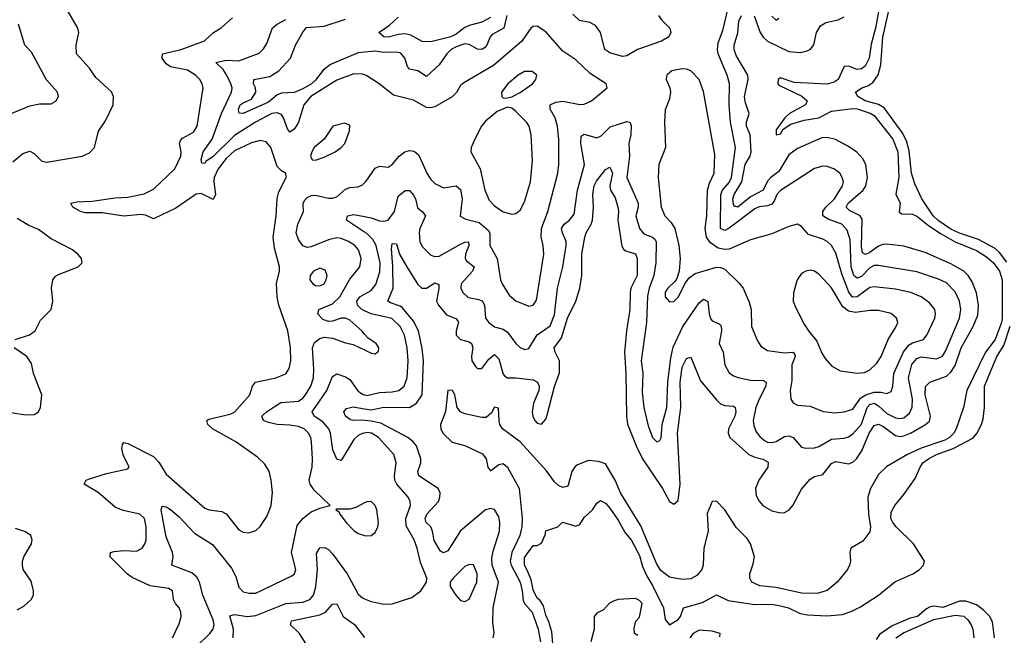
# Model space of a CAD drawing. Header units: inches. Extents: x 1694797 to 1849917, y 907313 to 1017959.
# Tile 125 of 256: x 1738382 to 1743000, y 952641 to 955530. Entities that reach past the tile are written whole.
import ezdxf

# ---------------------------------------------------------------- set-up
doc = ezdxf.new("R2010")
doc.units = ezdxf.units.IN
doc.header["$MEASUREMENT"] = 0
doc.layers.add('B7935', color=7, linetype='Continuous')
doc.layers.add('B7945', color=7, linetype='Continuous')

msp = doc.modelspace()

# ---------------------------------------------------------------- linework, layer by layer
at = {"layer": 'B7935', "color": 5}
for points, elevation in [([(1738350, 954863.2), (1738397.7, 954902.3), (1738430, 954913), (1738450, 954902.8), (1738486.2, 954866.2), (1738510, 954861.7), (1738676, 954890), (1738710, 954906), (1738733.8, 954930), (1738752.5, 955007.5), (1738783.9, 955056.1), (1738821.1, 955130), (1738822, 955170), (1738812.3, 955192.3), (1738738.8, 955258.8), (1738710, 955303.1), (1738648.5, 955370), (1738647.6, 955410), (1738660.3, 955470), (1738655.5, 955490), (1738610, 955568)], 720), ([(1739099.1, 952630), (1739130, 952695.5), (1739139.3, 952730), (1739138.4, 952750), (1739130.8, 952770), (1739113.3, 952790), (1739104.2, 952810), (1739098.9, 952850), (1739080.3, 952860.3), (1738993.6, 952873.6), (1738910, 952911.8), (1738887.9, 952927.9), (1738807.1, 953010), (1738808, 953030), (1738824.8, 953035.2), (1738870, 953039.1), (1738930, 953036.6), (1738957.4, 953050), (1738969.8, 953070), (1738974.8, 953090), (1738975.6, 953150), (1738966.9, 953190), (1738945.1, 953210), (1738867, 953227), (1738830, 953242.6), (1738750.8, 953310.8), (1738685.1, 953350), (1738694.3, 953370), (1738710, 953376), (1738790, 953400.9), (1738890, 953422), (1738895.1, 953430), (1738867.5, 953487.5), (1738862, 953518), (1738863.8, 953536.2), (1738870, 953545.5), (1738890, 953540.7), (1739010, 953479.8), (1739034.5, 953454.5), (1739070, 953398.2), (1739250, 953238.6), (1739270.9, 953230.9), (1739330, 953222.5), (1739350, 953211.8), (1739410, 953136.9), (1739430, 953125.5), (1739457.2, 953122.8), (1739490, 953133.1), (1739510, 953152), (1739541.9, 953198.1), (1739561.4, 953250), (1739568.5, 953311.5), (1739562.5, 953370), (1739551.6, 953411.6), (1739530, 953445.7), (1739496.9, 953476.9), (1739395.6, 953550), (1739286.2, 953610), (1739265.1, 953630), (1739260.7, 953650), (1739270, 953655.6), (1739370, 953678.3), (1739390, 953688), (1739462, 953770), (1739474, 953810), (1739488.5, 953830), (1739583.7, 953850), (1739630, 953868), (1739646.6, 953893.4), (1739653.9, 953930), (1739651.9, 953991.9), (1739639.5, 954070), (1739598, 954190), (1739589.9, 954230.1), (1739587.2, 954292.8), (1739600.5, 954350), (1739600.4, 954370), (1739577.8, 954457.8), (1739571.6, 954510), (1739584.6, 954610), (1739589.3, 954690.7), (1739598.1, 954721.9), (1739632.9, 954792.9), (1739629, 954810), (1739610, 954820.9), (1739590, 954842), (1739559.8, 954930), (1739537.5, 954957.5), (1739510, 954963.2), (1739470, 954952.2), (1739390, 954915), (1739350, 954878.4), (1739313.8, 954830), (1739294.8, 954790), (1739293.3, 954770), (1739301.4, 954710), (1739290, 954686.6), (1739234.1, 954714.1), (1739210, 954710.8), (1739114.8, 954645.2), (1739010, 954595.4), (1738972.9, 954612.9), (1738950, 954616.5), (1738870, 954608.2), (1738770, 954623.2), (1738690, 954624.4), (1738667, 954630), (1738631.9, 954650), (1738622, 954670), (1738650, 954675.8), (1738722.1, 954677.9), (1738830, 954695), (1738890, 954697.6), (1738966.5, 954713.5), (1739010, 954735.1), (1739110.5, 954830), (1739137.5, 954890), (1739140.2, 954910), (1739131.2, 954950), (1739136, 954964), (1739145.6, 954974.4), (1739197.1, 955002.9), (1739214.4, 955030), (1739242.5, 955210), (1739238.8, 955230), (1739227.8, 955250), (1739207.3, 955270), (1739170, 955292.7), (1739090, 955309.5), (1739070, 955323.4), (1739049.9, 955350), (1739052, 955370), (1739139.7, 955390), (1739249.1, 955430.9), (1739291.5, 955470), (1739327.3, 955492.7), (1739380.7, 955539.3)], 680), ([(1740000, 955271), (1739990, 955275), (1739950, 955276.1), (1739870, 955246.9), (1739747.9, 955170), (1739714.6, 955130), (1739690.1, 955050), (1739679.3, 955030), (1739670, 955015.9), (1739650, 955002.8), (1739638.7, 955018.7), (1739620.2, 955070), (1739610, 955085.8), (1739590, 955093.7), (1739565.5, 955090), (1739487.8, 955050), (1739390, 954986.5), (1739290, 954887.6), (1739255.7, 954864.3), (1739250, 954855.1), (1739237.2, 954857.2), (1739233.7, 954873.7), (1739242.1, 954910), (1739285, 954970), (1739329.3, 955090.7), (1739375.8, 955190), (1739378.4, 955210), (1739373.3, 955230), (1739352.1, 955272.1), (1739336.3, 955296.3), (1739302.4, 955330), (1739350, 955341), (1739410, 955336.8), (1739506.1, 955373.9), (1739525.8, 955394.2), (1739540.9, 955419.1), (1739568.7, 955491.3), (1739590, 955509.4), (1739630, 955531.9)], 660), ([(1740000, 955377.1), (1739970, 955374.1), (1739839.3, 955320.7), (1739805.9, 955294.1), (1739770, 955246), (1739750.9, 955229.1), (1739710, 955205.8), (1739669.3, 955189.3), (1739610, 955184.8), (1739590, 955177.1), (1739550, 955143), (1739429.9, 955089.9), (1739412.4, 955092.4), (1739410, 955097.2), (1739408.6, 955110), (1739416.2, 955130), (1739430, 955140.8), (1739470, 955157), (1739490.4, 955190), (1739488, 955210), (1739478.9, 955230), (1739480.5, 955250), (1739555.7, 955264.3), (1739598.2, 955290), (1739651.8, 955350), (1739676, 955410), (1739710, 955471.4), (1739727.1, 955492.9), (1739810, 955500.1), (1739910, 955532.8)], 640), ([(1738276.5, 955063.5), (1738430, 955125.8), (1738475.3, 955135.3), (1738530, 955136), (1738552.1, 955147.9), (1738564, 955170), (1738559.3, 955190), (1738508, 955248), (1738437.2, 955377.2), (1738406.2, 955410), (1738376.8, 955510)], 740), ([(1740000, 954055.2), (1739987.1, 954070), (1739930, 954119.9), (1739910, 954129.8), (1739890, 954129.9), (1739850, 954116.2), (1739830, 954114.4), (1739803.3, 954123.3), (1739781, 954150), (1739786, 954170), (1739850, 954197.1), (1739884.5, 954230), (1739930, 954313), (1739977.3, 954370), (1739984.5, 954410), (1739971.2, 954450), (1739953.8, 954470), (1739924.8, 954490), (1739890, 954504), (1739870, 954506.3), (1739830, 954497.7), (1739750, 954463.6), (1739730, 954460.6), (1739710, 954468.9), (1739690, 954498.3), (1739679.6, 954530), (1739686.1, 954570), (1739712.8, 954630), (1739712.1, 954667.9), (1739718, 954682), (1739730, 954695.8), (1739750, 954705.7), (1739770, 954706.3), (1739830, 954692.5), (1739850, 954692.7), (1739870, 954699.4), (1739910, 954734.7), (1739930, 954743.1), (1739970, 954746.3), (1739990, 954755.5), (1740000, 954765.2)], 660), ([(1740000, 954533.6), (1739915.6, 954590), (1739919.7, 954610), (1739950, 954616.2), (1740000, 954606.5)], 640), ([(1738360.9, 954030), (1738428.2, 954051.8), (1738455.4, 954070), (1738480.5, 954119.5), (1738529.7, 954170.3), (1738537.7, 954210), (1738531.1, 954270), (1738536.9, 954310), (1738550, 954326), (1738564.9, 954335.1), (1738656, 954370), (1738674.5, 954390), (1738672, 954410), (1738655.6, 954430), (1738629.6, 954450), (1738530, 954501.8), (1738470, 954545.6), (1738424.8, 954564.8), (1738370, 954596.7)], 720), ([(1740000, 954163.8), (1739986.5, 954170), (1739966.5, 954190), (1739964.3, 954210), (1739978.3, 954230), (1740000, 954242.5)], 640), ([(1739213.2, 952590), (1739274.6, 952650), (1739289.3, 952670), (1739293.9, 952690), (1739290, 952713.5), (1739241.2, 952830), (1739225.3, 952890), (1739213.8, 952913.8), (1739190, 952935), (1739096.3, 952970), (1739101.3, 953010), (1739098.4, 953030), (1739070, 953103.7), (1739046.2, 953230), (1739050, 953247.7), (1739070, 953243.8), (1739090, 953232.1), (1739130, 953196.8), (1739201.4, 953121.4), (1739287.1, 953067.1), (1739375.8, 952955.8), (1739396.6, 952916.6), (1739410, 952867), (1739430, 952845), (1739458.5, 952838.5), (1739490, 952839.8), (1739659.3, 952920.7), (1739670.9, 952930), (1739677.2, 952950), (1739656.9, 953030), (1739683.8, 953156.2), (1739710, 953189.3), (1739750, 953220.7), (1739790, 953238.7), (1739838, 953250), (1739763, 953323), (1739745.4, 953350), (1739740.2, 953370), (1739753.7, 953430), (1739755.9, 953470), (1739750.9, 953550), (1739747.3, 953570), (1739737.3, 953590), (1739715.8, 953610), (1739690, 953620.5), (1739650, 953627.8), (1739589.9, 953629.9), (1739550, 953640.4), (1739525.7, 953650), (1739517.6, 953670), (1739539.1, 953690), (1739606.6, 953733.4), (1739690, 953739.8), (1739710, 953753.7), (1739723.4, 953770), (1739747.8, 953810), (1739760.1, 953850), (1739762.6, 953890), (1739755.4, 953990), (1739765.1, 954014.9), (1739790, 954034.7), (1739810, 954040.6), (1739850, 954036.5), (1739910, 954014.2), (1739946.6, 954006.6), (1740000, 953980.2)], 660), ([(1738332.3, 953687.7), (1738410, 953675.2), (1738450, 953677.4), (1738471.1, 953690), (1738479.8, 953710), (1738486.4, 953770), (1738447.7, 953870), (1738437.4, 953917.4), (1738415.8, 953950), (1738356.2, 953990)], 720), ([(1740000, 953590.6), (1739990, 953588.8), (1739970, 953578.4), (1739950, 953560.2), (1739890, 953461.6), (1739870, 953468), (1739851.5, 953511.5), (1739839.4, 953590), (1739832.2, 953610), (1739803.8, 953643.8), (1739763.4, 953670), (1739753.9, 953690), (1739822.1, 953790), (1739850, 953856.5), (1739870, 953869.1), (1739910, 953854.8), (1739930, 953841.5), (1739968.9, 953788.9), (1739990, 953773.6), (1740000, 953770.3)], 640), ([(1740000, 953650), (1739990, 953650.9), (1739950, 953648.8), (1739933.1, 953653.1), (1739909.9, 953670), (1739902.9, 953690), (1739914.4, 953705.6), (1739947.1, 953712.9), (1740000, 953704.7)], 620), ([(1740000, 953262.7), (1739958.4, 953241.6), (1739930, 953233.5), (1739866.8, 953233.2), (1739864.7, 953230), (1739881, 953221), (1739883.8, 953210), (1739913.7, 953170), (1739950, 953133.7), (1739970, 953118.9), (1740000, 953110.3)], 660), ([(1738370, 952760.2), (1738401.5, 952778.5), (1738435.8, 952810), (1738446.2, 952830), (1738446.8, 952850), (1738435.6, 952895.6), (1738398.7, 952950), (1738395.1, 952970), (1738395.3, 952990), (1738401.7, 953010), (1738436.9, 953070), (1738441.3, 953090), (1738435.1, 953110), (1738410, 953126.6), (1738362.8, 953142.8)], 720), ([(1739383.4, 952630), (1739385.7, 952670), (1739367.7, 952732.3), (1739390, 952739), (1739450, 952729.7), (1739490, 952733.5), (1739630, 952791), (1739710, 952796.3), (1739743.5, 952810), (1739759.9, 952830), (1739771.9, 952868.1), (1739779.2, 952950), (1739774.8, 953025.2), (1739790, 953051.3), (1739812.7, 953052.7), (1739830, 953044.2), (1739850, 953023.8), (1739917.5, 952930), (1739970, 952834), (1739990, 952817.3), (1740000, 952813)], 640), ([(1739732.5, 952590), (1739695.4, 952650), (1739651.8, 952690), (1739656.9, 952710), (1739790, 952736.6), (1739816.5, 952750), (1739850, 952786.7), (1739870, 952788.9), (1739899.8, 952730), (1739952.3, 952692.3), (1740000, 952631)], 620)]:
    msp.add_lwpolyline(points, dxfattribs=dict(at, elevation=elevation))
at = {"layer": 'B7935', "color": 5, "elevation": 680}
for points in [[(1739905.2, 955045.2), (1739851, 955030), (1739810.5, 954970), (1739763.6, 954930), (1739751.7, 954910), (1739747, 954890), (1739753.4, 954873.4), (1739770, 954870.4), (1739810, 954884.9), (1739862.4, 954910), (1739889.7, 954930), (1739907.8, 954950), (1739928.7, 955008.7), (1739930, 955035.3)], [(1739790, 954363.5), (1739760.7, 954350), (1739745.2, 954330), (1739743.5, 954310), (1739756.9, 954290), (1739770, 954282.5), (1739790, 954280.9), (1739810, 954290.3), (1739820.2, 954310), (1739824.1, 954330), (1739815.5, 954355.5)]]:
    msp.add_lwpolyline(points, close=True, dxfattribs=at)
at = {"layer": 'B7945', "color": 5}
for points, elevation in [([(1742421.4, 955630), (1742396.5, 955490), (1742376, 955416), (1742366.4, 955350), (1742348.3, 955311.7), (1742330, 955299.8), (1742310, 955296.4), (1742270, 955311.4), (1742250, 955311), (1742221.8, 955250), (1742203.2, 955236.8), (1742170, 955227), (1742014.9, 955234.9), (1741950, 955258), (1741939.9, 955250), (1741937.5, 955230), (1741943.5, 955223.5), (1742051.4, 955171.4), (1742075.4, 955150), (1742067.3, 955130), (1741992.2, 955090), (1741970.4, 955070), (1741930, 955013.2), (1741930, 954989.7), (1741950, 954994.6), (1741963.8, 955016.2), (1741999.5, 955040.5), (1742061.7, 955058.3), (1742130, 955069.3), (1742190, 955100.3), (1742290, 955113.3), (1742310, 955111.8), (1742371.6, 955091.6), (1742390, 955080.9), (1742477.4, 954970), (1742500.5, 954910), (1742505.7, 954790), (1742491.9, 954711.9), (1742511.5, 954670), (1742507.1, 954627.1), (1742519.3, 954619.3), (1742570, 954616.9), (1742590, 954608.9), (1742644.4, 954564.4), (1742704.6, 954524.6), (1742770, 954488.1), (1742870, 954447.2), (1742917.5, 954417.5), (1742949.2, 954390), (1742978, 954350), (1742991, 954310), (1742990.6, 954130), (1742987.9, 954110), (1742957.3, 954030), (1742912.5, 953970), (1742825.3, 953790), (1742809.5, 953710.5), (1742775.4, 953610), (1742763.5, 953590), (1742744.1, 953570), (1742722.2, 953557.8), (1742610, 953520), (1742546.3, 953490), (1742450, 953433.3), (1742410, 953395.6), (1742372.8, 953330), (1742360.1, 953290), (1742363.3, 953210), (1742373.4, 953150), (1742370, 953126.4), (1742337.3, 953082.7), (1742280.5, 953050), (1742275.8, 953030), (1742278.4, 952990), (1742274.5, 952970), (1742265.4, 952950), (1742217, 952890), (1742170, 952851.5), (1742122.7, 952837.3), (1742050, 952839.7), (1741930, 952865.3), (1741853.3, 952873.3), (1741816.5, 952890), (1741806.3, 952910), (1741806.2, 952930), (1741823.2, 952976.8), (1741828.2, 953010), (1741810.8, 953070.8), (1741795, 953095), (1741745, 953145), (1741690, 953230.1), (1741650, 953271.1), (1741630, 953268.9), (1741606.7, 953213.3), (1741611.6, 953130), (1741591.8, 953050), (1741588.1, 952971.9), (1741582.1, 952950), (1741557.8, 952922.2), (1741530, 952906.8), (1741490, 952903.9), (1741430, 952913.4), (1741390, 952945.4), (1741370, 952975.1), (1741295, 953155), (1741200.1, 953310), (1741175.9, 953370), (1741130, 953445.5), (1741097.5, 953457.5), (1741050, 953461.3), (1740998.7, 953441.3), (1740986.9, 953433.1), (1740972.3, 953410), (1740954.1, 953345.9), (1740950, 953340.2), (1740930, 953334.2), (1740910, 953344.2), (1740890, 953362.2), (1740853, 953413), (1740730, 953549.5), (1740646.7, 953610), (1740635, 953630), (1740630.6, 953650), (1740627.4, 953707.4), (1740610, 953711.3), (1740594.5, 953685.5), (1740570, 953663.7), (1740550, 953663.1), (1740470, 953680.1), (1740450.3, 953690.3), (1740433.5, 953710), (1740423.6, 953770), (1740411.7, 953790), (1740390, 953791.6), (1740379.7, 953690), (1740355.7, 953630), (1740357.1, 953610), (1740367.6, 953590), (1740410, 953548), (1740470, 953531.7), (1740552.8, 953492.8), (1740569.9, 953470), (1740578, 953430), (1740590, 953413.5), (1740630, 953442.8), (1740650, 953448), (1740670, 953431.1), (1740725.1, 953330), (1740738.9, 953190), (1740737.6, 953150), (1740728.3, 953110), (1740690.4, 953030), (1740682.7, 952990), (1740687.6, 952970), (1740729.2, 952890), (1740739.5, 952850), (1740743.9, 952803.9), (1740750.3, 952790), (1740786.6, 952750), (1740814.7, 952670), (1740825, 952610)], 580), ([(1743013, 954393), (1742978.3, 954438.3), (1742957, 954457), (1742878.8, 954498.8), (1742790, 954528.3), (1742750, 954547.9), (1742690, 954588), (1742666.7, 954610), (1742613.7, 954690), (1742580.7, 954760.7), (1742565.6, 954810), (1742554.6, 954914.6), (1742541.1, 954961.1), (1742521.3, 955001.3), (1742437.2, 955117.2), (1742410, 955131.9), (1742347.2, 955150), (1742314.2, 955170), (1742302.6, 955190), (1742331.5, 955210), (1742360.1, 955219.9), (1742384.4, 955235.6), (1742409.2, 955270.8), (1742421.3, 955318.7), (1742430, 955447.7), (1742470, 955621.8)], 560), ([(1740000, 954606.5), (1740030, 954600.7), (1740070, 954586.9), (1740090, 954584.3), (1740109.9, 954590.1), (1740139.7, 954630), (1740157.9, 954702.1), (1740190, 954729.3), (1740210, 954729.2), (1740230, 954706.7), (1740238.1, 954690), (1740247.9, 954647.9), (1740270.3, 954630), (1740285, 954610), (1740259.1, 954550), (1740255.3, 954530), (1740259.4, 954490), (1740270, 954466), (1740310, 954425.8), (1740330, 954418.8), (1740350, 954419.8), (1740450, 954476.8), (1740470, 954486.5), (1740488, 954488), (1740489.2, 954470), (1740473.3, 954430), (1740471.9, 954410), (1740478.7, 954398.7), (1740513.7, 954370), (1740506.7, 954350), (1740452.7, 954290), (1740452.1, 954270), (1740460.2, 954250), (1740485.9, 954225.9), (1740530, 954218.8), (1740550.8, 954210.8), (1740562.9, 954190), (1740567.2, 954130), (1740582.3, 954110), (1740609.5, 954089.5), (1740650, 954077.2), (1740670, 954064.5), (1740710, 954010.2), (1740730, 953991.4), (1740750, 953982.4), (1740770, 953987.9), (1740809.2, 954050.8), (1740870, 954093.4), (1740890, 954145.7), (1740904.1, 954270), (1740929.1, 954370.9), (1740944.9, 954470), (1740946.1, 954490), (1740928.2, 954530), (1740924.3, 954550), (1740936.7, 954570), (1740961.2, 954590), (1740983, 954617), (1740998.5, 954730), (1741030.8, 954850), (1741014.1, 954950), (1741015.7, 954984.3), (1741030, 954992.9), (1741090, 954975.5), (1741110, 954985.6), (1741152, 955028), (1741230, 955052.9), (1741244.7, 955050), (1741250, 955034), (1741249.4, 954990), (1741239.8, 954950), (1741242.9, 954890), (1741230.7, 954790), (1741283.6, 954670), (1741282.9, 954650), (1741272.3, 954610), (1741290.1, 954550.1), (1741310, 954525.3), (1741350.2, 954510), (1741360.8, 954500.8), (1741367.1, 954487.1), (1741365.3, 954390), (1741356.3, 954330), (1741334.5, 954270), (1741326.6, 954233.4), (1741322.2, 954110), (1741296.6, 953930), (1741304.5, 953870), (1741302.5, 953782.5), (1741309.1, 953710), (1741330, 953624.9), (1741350, 953569.1), (1741370, 953549.1), (1741384.4, 953555.6), (1741391.6, 953568.4), (1741396, 953630), (1741417.7, 953710), (1741421.6, 953830), (1741435.9, 953944.1), (1741446.6, 953993.4), (1741493.2, 954090), (1741570, 954201.8), (1741590, 954218.2), (1741610, 954207.3), (1741616.6, 954150), (1741624.6, 954124.6), (1741630, 954116.9), (1741663.1, 954103.1), (1741673.1, 954093.1), (1741674.1, 954070), (1741663, 954010), (1741681.1, 953970), (1741689.1, 953910), (1741710, 953873.4), (1741730, 953859.1), (1741751.4, 953851.4), (1741810, 953838), (1741870, 953836.8), (1741884.2, 953830), (1741882.7, 953810), (1741850.1, 953750), (1741835.2, 953710), (1741823.3, 953650), (1741825.3, 953625.3), (1741836.6, 953596.6), (1741853.9, 953573.9), (1741875.7, 953555.7), (1741890, 953548.2), (1741910, 953546.3), (1741930, 953551.2), (1741970, 953574.3), (1741990, 953577.1), (1742010.2, 953570), (1742050, 953523.6), (1742070, 953518.8), (1742110, 953520.6), (1742130, 953527.1), (1742190, 953562.1), (1742250, 953565.9), (1742270, 953572.1), (1742290, 953586.3), (1742330, 953632.9), (1742357.9, 953710), (1742370, 953724.7), (1742390.2, 953730), (1742410, 953718.5), (1742450, 953681.7), (1742490, 953662.5), (1742510, 953658.3), (1742530, 953662.5), (1742556.1, 953683.9), (1742568, 953712), (1742569.9, 953750), (1742551.3, 953850), (1742567.5, 953912.5), (1742590, 953941), (1742610, 953947.6), (1742681.7, 953938.3), (1742710, 953951.1), (1742724.7, 953975.3), (1742790.4, 954130), (1742796.9, 954170), (1742790.4, 954210), (1742770, 954252.5), (1742730, 954295.3), (1742692.6, 954312.6), (1742590, 954346.3), (1742410, 954377.2), (1742390, 954376.4), (1742370, 954366), (1742330, 954325.6), (1742310, 954316.6), (1742294.8, 954330), (1742282.2, 954370), (1742276.9, 954496.9), (1742263.1, 954543.1), (1742237.8, 954570), (1742173.9, 954593.9), (1742149.4, 954610), (1742149.9, 954630), (1742162.6, 954650), (1742203.6, 954690), (1742242, 954750), (1742245.7, 954770), (1742240.7, 954790), (1742228.4, 954810), (1742200.5, 954830), (1742170, 954841.1), (1742150, 954843.2), (1742110, 954832.2), (1741950, 954728.9), (1741934.2, 954710), (1741921.2, 954678.8), (1741910, 954664.8), (1741890, 954656.7), (1741850, 954652.5), (1741830, 954643.1), (1741710, 954551.2), (1741690, 954541.2), (1741669.9, 954549.9), (1741670.9, 954710), (1741678.5, 954730), (1741710, 954766.7), (1741721.3, 954790), (1741740.1, 954930), (1741716.6, 955050), (1741710.4, 955130), (1741710.8, 955230.8), (1741701.2, 955270), (1741658.4, 955370), (1741654.6, 955390), (1741658.3, 955421.7), (1741680.7, 955479.3), (1741707.2, 955590)], 640), ([(1740000, 953704.7), (1740030, 953700.1), (1740090, 953712.4), (1740210, 953709.7), (1740243, 953730), (1740269.5, 953770), (1740276, 953930), (1740270, 953988), (1740252.1, 954070), (1740230, 954115), (1740177.8, 954177.8), (1740166.6, 954186.6), (1740121.4, 954201.4), (1740109, 954210), (1740133.5, 954270), (1740132.2, 954372.2), (1740125.4, 954454.6), (1740130, 954479.5), (1740150, 954478), (1740163.8, 954430), (1740197.5, 954370), (1740250, 954287.7), (1740268.8, 954270), (1740290, 954270.6), (1740330, 954295.5), (1740348, 954288), (1740348.5, 954268.5), (1740337.3, 954210), (1740346.3, 954190), (1740384.6, 954144.6), (1740427.4, 954127.4), (1740437.6, 954117.6), (1740440.8, 954110), (1740430.1, 954070), (1740430.2, 954050), (1740449.7, 954029.7), (1740490, 954018.1), (1740501.4, 954010), (1740507.3, 953990), (1740501, 953950), (1740503, 953930), (1740521.1, 953901.1), (1740530, 953892.7), (1740550, 953893.4), (1740583.1, 953936.9), (1740610, 953958.5), (1740630, 953938), (1740650, 953867.4), (1740657.1, 953857.1), (1740670, 953849.6), (1740710, 953849.7), (1740790, 953840.1), (1740811, 953830), (1740819.5, 953810), (1740817, 953790), (1740792.5, 953730), (1740786.1, 953690), (1740788.6, 953670), (1740799.2, 953650), (1740810, 953637.6), (1740830, 953632), (1740850, 953656.1), (1740855, 953670), (1740890.8, 953809.2), (1740913.7, 953873.7), (1740914.3, 953930), (1740893.8, 953970), (1740889.9, 953990), (1740922.9, 954037.1), (1740951.9, 954130), (1740990.9, 954210), (1741009.4, 954270), (1741018.6, 954330), (1741018.8, 954430), (1741032.6, 954510), (1741038.8, 954530), (1741063.1, 954570), (1741068.4, 954590), (1741073.8, 954650), (1741069.9, 954710), (1741077, 954750), (1741087.6, 954772.4), (1741130, 954827.6), (1741150, 954838.3), (1741162.1, 954810), (1741149.6, 954750), (1741153.7, 954730), (1741174.6, 954694.6), (1741188, 954650), (1741190.8, 954630), (1741187, 954590), (1741207.2, 954467.2), (1741213.7, 954453.7), (1741225.5, 954445.5), (1741270.8, 954430.8), (1741278.5, 954410), (1741278.6, 954330), (1741249.2, 954270), (1741244.9, 954250), (1741244.2, 954170), (1741227.9, 954070), (1741219.5, 953970), (1741225.9, 953870), (1741228, 953670), (1741232.6, 953632.6), (1741274, 953530), (1741304.1, 953470), (1741396.8, 953330), (1741430, 953268.9), (1741450, 953256.5), (1741470, 953273.4), (1741480.8, 953350), (1741467.9, 953590), (1741483.9, 953710), (1741479.4, 953830), (1741490, 953900.3), (1741510, 953940.8), (1741530, 953947), (1741576, 953836), (1741650, 953745.6), (1741670, 953727.9), (1741690, 953719.3), (1741730, 953716), (1741738, 953710), (1741740.7, 953690), (1741735.8, 953670), (1741706.7, 953610), (1741705.1, 953590), (1741712.5, 953570), (1741802.7, 953490), (1741830, 953477.5), (1741867.9, 953467.9), (1741893.3, 953453.3), (1741891.1, 953430), (1741849.6, 953370), (1741833, 953330), (1741836.7, 953296.7), (1741850, 953270.2), (1741870, 953249.5), (1741910, 953225.9), (1741950, 953215.6), (1741970, 953217.5), (1741990, 953227.9), (1742009.2, 953250), (1742050, 953326.9), (1742090, 953374), (1742110, 953386.2), (1742150, 953395.8), (1742190, 953447.7), (1742210, 953457.1), (1742270, 953445.4), (1742290, 953453.6), (1742307.4, 953470), (1742332.8, 953507.2), (1742366.3, 953590), (1742390, 953626.5), (1742410, 953632.5), (1742430, 953623.4), (1742490, 953579.4), (1742510, 953574.3), (1742530, 953577.4), (1742559.9, 953590), (1742631.4, 953630), (1742650, 953646.7), (1742654.5, 953670), (1742629.9, 953770.1), (1742631.5, 953808.5), (1742650.7, 953829.3), (1742730, 953856.8), (1742750, 953875.9), (1742770, 953906.8), (1742798.4, 953990), (1742854.5, 954090), (1742876.4, 954143.6), (1742879.4, 954190), (1742870, 954248.2), (1742850, 954300.7), (1742830.9, 954330), (1742810.7, 954350.7), (1742750, 954385), (1742630, 954437.1), (1742530, 954467.5), (1742450, 954476.4), (1742430, 954475.1), (1742410, 954467.3), (1742370, 954437.3), (1742350, 954428.6), (1742336, 954436), (1742330, 954466), (1742333.7, 954593.7), (1742324.9, 954610), (1742274.3, 954634.3), (1742258.8, 954650), (1742267.5, 954670), (1742339.2, 954730), (1742351.7, 954750), (1742358.5, 954790), (1742350.9, 954850), (1742337.1, 954877.1), (1742308, 954908), (1742270, 954935.9), (1742208.6, 954968.6), (1742170, 954977.1), (1742144.8, 954975.2), (1742030, 954926.1), (1741990, 954895.4), (1741942.7, 954817.3), (1741905.4, 954790), (1741890, 954772.7), (1741870, 954729.5), (1741810, 954698.9), (1741750, 954650.9), (1741735.5, 954655.5), (1741730, 954662.3), (1741727.6, 954690), (1741734.1, 954710), (1741770.1, 954769.9), (1741784.6, 954850), (1741808.9, 954890), (1741813.5, 954910), (1741808.1, 954990), (1741790.6, 955030), (1741790.7, 955050), (1741804, 955090), (1741784.7, 955144.7), (1741782.2, 955170), (1741798.9, 955250), (1741797.5, 955270), (1741742.3, 955362.3), (1741733, 955390), (1741733.4, 955410), (1741751.1, 955468.9), (1741756, 955524), (1741767.2, 955550)], 620), ([(1740667.3, 955550), (1740652.7, 955490), (1740598.7, 955461.3), (1740588.6, 955450), (1740573.3, 955410), (1740562.1, 955397.9), (1740550, 955389.9), (1740530, 955391.9), (1740490, 955413.5), (1740470, 955416.6), (1740430, 955403.4), (1740406.7, 955390), (1740386.1, 955370), (1740350, 955317.8), (1740290, 955263.5), (1740250, 955289.9), (1740210, 955297.4), (1740201.2, 955310), (1740188.5, 955350), (1740170, 955373), (1740150, 955377.1), (1740090, 955375.8), (1740050, 955382), (1740000, 955377.1)], 640), ([(1740590, 955540.4), (1740550, 955518.4), (1740490, 955503.5), (1740470, 955493.4), (1740430, 955462), (1740405.2, 955450), (1740310, 955426.2), (1740270, 955427.3), (1740216.9, 955456.9), (1740190, 955463.9), (1740158.8, 955461.2), (1740110, 955448.2), (1740089.7, 955450), (1740066.6, 955470), (1740116, 955504), (1740157.3, 955542.7)], 620), ([(1741378.6, 955550), (1741392.3, 955530), (1741432, 955490), (1741436.3, 955470), (1741426.7, 955450), (1741392, 955430), (1741280.2, 955390), (1741230, 955361.1), (1741210, 955357), (1741150, 955374.8), (1741126, 955390), (1741105.7, 955470), (1741083, 955503), (1741056.8, 955516.8), (1741007.2, 955527.2), (1740976.5, 955556.5)], 640), ([(1741827.9, 955547.9), (1741855.8, 955470), (1741870, 955448.2), (1741890, 955430.1), (1741990, 955381.5), (1742044.4, 955375.6), (1742076.4, 955383.6), (1742089.9, 955390.1), (1742099.1, 955400.9), (1742107, 955413), (1742120.2, 955470), (1742138.5, 955501.5), (1742163.2, 955516.8), (1742220.5, 955530), (1742250, 955544.4)], 620), ([(1741910, 955547.2), (1741930, 955528.8), (1741943.3, 955536.7)], 640), ([(1740000, 954765.2), (1740007.5, 954772.5), (1740050, 954833.8), (1740070, 954842.4), (1740110, 954838.5), (1740130, 954850.2), (1740161.8, 954890), (1740188.7, 954910), (1740210, 954916.2), (1740233, 954913), (1740254.2, 954894.2), (1740292.6, 954810), (1740310, 954780.9), (1740330, 954761.5), (1740370, 954741.1), (1740430, 954750.9), (1740450, 954732.9), (1740458.3, 954690), (1740447.7, 954607.7), (1740474.5, 954594.5), (1740538, 954578), (1740580.5, 954540.5), (1740587.4, 954527.4), (1740587.6, 954470), (1740622.1, 954410), (1740638, 954310), (1740645.6, 954290), (1740678.1, 954238.1), (1740710, 954210.2), (1740770, 954185.4), (1740790, 954190.3), (1740806, 954214), (1740840.6, 954430), (1740838, 954470), (1740828.4, 954510), (1740829.4, 954550), (1740860.2, 954630), (1740906.4, 954810), (1740911.7, 954850), (1740911.7, 954968.3), (1740905, 955030), (1740893.5, 955070), (1740870.6, 955110), (1740870.9, 955130), (1740897, 955143), (1740930, 955147.5), (1741010, 955131.9), (1741030, 955134.4), (1741063.6, 955150), (1741137.2, 955210), (1741133.2, 955230), (1741058.3, 955278.3), (1740990, 955342), (1740930, 955382.9), (1740850, 955473.1), (1740810, 955500.4), (1740790, 955498.3), (1740780.3, 955490), (1740738, 955430), (1740604.3, 955315.7), (1740465.7, 955234.3), (1740450, 955221.1), (1740430.7, 955189.3), (1740411.2, 955168.8), (1740330, 955121.7), (1740310, 955117.1), (1740290, 955118.6), (1740230, 955152.9), (1740136.3, 955176.3), (1740068, 955230), (1740010, 955267), (1740000, 955271)], 660), ([(1740000, 954242.5), (1740030, 954259.8), (1740052.5, 954287.5), (1740072.2, 954347.8), (1740072.6, 954390), (1740053.8, 954470), (1740038.3, 954498.3), (1740010, 954527), (1740000, 954533.6)], 640), ([(1740000, 953770.3), (1740010, 953767.1), (1740070, 953780.6), (1740130, 953783.1), (1740160.4, 953790), (1740184.9, 953810), (1740199.4, 953850), (1740203.7, 953930), (1740200.1, 953990), (1740187.9, 954050), (1740167.2, 954090), (1740128.2, 954128.2), (1740030, 954150), (1740000, 954163.8)], 640), ([(1740000, 953980.2), (1740030, 953965.3), (1740050, 953961.6), (1740064.5, 953975.5), (1740067, 953990), (1740053.6, 954010), (1740016.4, 954036.4), (1740000, 954055.2)], 660), ([(1740889.9, 952530), (1740877.7, 952657.7), (1740864.4, 952704.4), (1740850, 952736), (1740839.5, 952779.5), (1740824.1, 952804.1), (1740810, 952816.3), (1740790, 952855.1), (1740781.4, 952901.4), (1740764.6, 952944.6), (1740749.2, 952970), (1740750, 953006), (1740790, 953062), (1740810, 953062), (1740830, 953074), (1740847.3, 953112.7), (1740850, 953132), (1740906, 953150), (1740928.4, 953171.6), (1740990, 953154), (1741010, 953161), (1741030, 953194), (1741069, 953230), (1741090, 953262), (1741106.3, 953273.7), (1741130, 953262), (1741150, 953237.6), (1741190, 953182.4), (1741222.5, 953122.5), (1741250.1, 953090), (1741290, 953015.2), (1741304.1, 952964.1), (1741321.8, 952921.8), (1741350, 952875.2), (1741402.3, 952770), (1741410, 952714.8), (1741430, 952690.4), (1741470, 952715.5), (1741481.6, 952730), (1741495.3, 952770), (1741585.1, 952794.9), (1741650, 952830.5), (1741705.1, 952805.1), (1741830, 952786.5), (1741910, 952786.8), (1741950, 952780.2), (1741988, 952770), (1742043.6, 952743.6), (1742076.9, 952736.9), (1742167.7, 952732.3), (1742241.3, 952738.7), (1742285.9, 952754.1), (1742325.3, 952774.7), (1742409.8, 952830.2), (1742487.6, 952892.4), (1742570.8, 952929.2), (1742602, 952950), (1742620.9, 952970), (1742626, 952990), (1742574, 953070), (1742492.8, 953150), (1742477.7, 953170), (1742468, 953190), (1742470, 953218.8), (1742486.9, 953250), (1742530, 953301.6), (1742583, 953377), (1742605.3, 953430), (1742618.8, 953450), (1742644.5, 953470), (1742682.2, 953490), (1742761.4, 953518.6), (1742852.9, 953567.1), (1742870.9, 953589.1), (1742893.5, 953630), (1742902.1, 953657.9), (1742907.9, 953710), (1742907.8, 953810), (1742966.1, 953950), (1742998.6, 954001.4), (1743028.5, 954091.5)], 560), ([(1740603.6, 952630), (1740607.2, 952652.8), (1740602.1, 952702.1), (1740603.5, 952770), (1740627.4, 952890), (1740599.1, 952970), (1740597.1, 953002.9), (1740603.2, 953036.8), (1740633.2, 953130), (1740634.9, 953170), (1740630, 953197.7), (1740610, 953231.9), (1740590, 953237.1), (1740566.5, 953230), (1740450, 953131.5), (1740390, 953037.4), (1740370, 953027.8), (1740356.3, 953036.3), (1740326.4, 953086.4), (1740319, 953130), (1740311, 953150), (1740289.2, 953170), (1740283.7, 953190), (1740292.4, 953210), (1740346.7, 953270), (1740353.5, 953290), (1740353.9, 953310), (1740345.3, 953330), (1740255, 953390), (1740249.9, 953410), (1740264.5, 953450), (1740264.2, 953470), (1740243.4, 953530), (1740228.2, 953550), (1740202.2, 953570), (1740076.6, 953636.6), (1740030, 953647), (1740000, 953650)], 620), ([(1740000, 952813), (1740030, 952800.2), (1740090, 952787.9), (1740130, 952789), (1740221.7, 952818.3), (1740263.6, 952850), (1740289.6, 952890), (1740291.6, 952910), (1740262.2, 952982.2), (1740247.3, 953050), (1740232.9, 953090), (1740194.6, 953154.6), (1740194.1, 953190), (1740214.5, 953250), (1740213.7, 953270), (1740204, 953290), (1740151.1, 953350), (1740141.7, 953370), (1740139.7, 953390), (1740147.8, 953450), (1740137.1, 953490), (1740065.5, 953570), (1740031.8, 953590), (1740010, 953592.4), (1740000, 953590.6)], 640), ([(1740000, 953110.3), (1740010, 953107.4), (1740030, 953110.4), (1740050, 953124.4), (1740062.6, 953150), (1740065.7, 953170), (1740057.7, 953230), (1740049.6, 953250), (1740030, 953269.6), (1740010, 953267.8), (1740000, 953262.7)], 660), ([(1741280.8, 952640.8), (1741265.2, 952650), (1741264.7, 952675.3), (1741272.7, 952707.3), (1741290, 952726), (1741302.2, 952790), (1741290, 952805.1), (1741270, 952813.7), (1741190, 952809.8), (1741170, 952803.5), (1741148.2, 952791.8), (1741119.8, 952760.2), (1741090, 952744.8), (1741076.9, 952730), (1741076.2, 952670), (1741060.9, 952610)], 560), ([(1742954.3, 952630), (1742944.9, 952704.9), (1742930.5, 952730.5), (1742901.2, 952761.2), (1742870, 952784.2), (1742820.8, 952800.8), (1742790, 952802.2), (1742711.7, 952771.7), (1742670, 952777.7), (1742650, 952772.6), (1742634.8, 952765.2), (1742593, 952730), (1742558.7, 952721.3), (1742474.3, 952685.7), (1742414.7, 952645.3), (1742398.9, 952621.1)], 560), ([(1742492, 952630), (1742527.7, 952652.3), (1742670, 952716), (1742770, 952736.3), (1742810, 952731.8), (1742830, 952714.3), (1742844.5, 952690), (1742852.2, 952670), (1742857.7, 952630)], 580), ([(1741666, 952634), (1741668, 952650), (1741630, 952660.9), (1741570, 952665.1), (1741541.6, 952650), (1741524.9, 952630)], 560)]:
    msp.add_lwpolyline(points, dxfattribs=dict(at, elevation=elevation))
for points, elevation in [([(1741490, 955299.8), (1741440.5, 955290), (1741417.1, 955270), (1741415.8, 955264.2), (1741414, 955250), (1741431.5, 955210), (1741435.2, 955190), (1741430, 955159), (1741410, 955108), (1741406.5, 955050), (1741411.1, 954930), (1741380.7, 954850), (1741376.3, 954790), (1741391.6, 954650), (1741407.6, 954610), (1741438.6, 954578.6), (1741455, 954550), (1741473.5, 954470), (1741480.2, 954410), (1741475.2, 954350), (1741464.2, 954315.8), (1741457.3, 954302.7), (1741422.2, 954270), (1741410, 954251.2), (1741410.3, 954230), (1741430, 954206.7), (1741450, 954207.4), (1741470, 954227.4), (1741504.4, 954295.6), (1741521.8, 954318.2), (1741550, 954339.6), (1741650, 954369.4), (1741670, 954367.9), (1741690, 954359.3), (1741755.5, 954295.5), (1741775.9, 954270), (1741804.2, 954204.2), (1741813.8, 954170), (1741814.4, 954090), (1741842.9, 954022.9), (1741858.3, 953998.3), (1741890, 953977.6), (1741970, 953966.4), (1742010, 953970.1), (1742017.7, 953957.7), (1742019.3, 953950), (1742003.9, 953910), (1742003.7, 953836.3), (1741995.9, 953790), (1741999, 953750), (1742010, 953732.4), (1742030, 953721.5), (1742090, 953716), (1742150.9, 953690.9), (1742205.5, 953685.5), (1742250, 953689.5), (1742290, 953703), (1742325.6, 953754.4), (1742350.5, 953769.5), (1742390, 953781.8), (1742422.1, 953782.1), (1742450, 953776.6), (1742470, 953785.5), (1742478.1, 953810), (1742482.7, 953870), (1742528, 953972), (1742554.8, 954005.2), (1742570, 954014.3), (1742620.8, 954030), (1742637.8, 954050), (1742675, 954130), (1742678, 954150), (1742674, 954170), (1742650, 954202.2), (1742609.8, 954230), (1742562.4, 954250), (1742490, 954266), (1742390, 954277.3), (1742370, 954273), (1742310.7, 954229.3), (1742288.9, 954228.9), (1742271.8, 954251.8), (1742238.2, 954338.2), (1742210, 954434.8), (1742190.3, 954470.3), (1742170, 954489), (1742150, 954499.8), (1742082, 954522), (1742050, 954559.7), (1742030, 954570.9), (1741990, 954559.8), (1741910, 954524.6), (1741810, 954497.4), (1741710, 954453.7), (1741690, 954452.4), (1741658.5, 954458.5), (1741622.4, 954482.4), (1741603.8, 954510), (1741597.2, 954550), (1741605.2, 954610), (1741608.5, 954730), (1741617.2, 954762.8), (1741639.6, 954810), (1741642.3, 954897.7), (1741590, 955193.2), (1741569.7, 955250), (1741530, 955291), (1741510, 955298.7)], 660), ([(1740750, 955287.4), (1740719.6, 955270), (1740671.6, 955230), (1740642.3, 955190), (1740643.8, 955170), (1740650, 955163), (1740662.4, 955162.4), (1740690, 955168.5), (1740730, 955187.9), (1740787.1, 955230), (1740803.5, 955250), (1740807.3, 955270), (1740786.7, 955286.7)], 680), ([(1740670, 955119.7), (1740621.2, 955098.8), (1740566.4, 955053.6), (1740548, 955030), (1740516.5, 954970), (1740499.5, 954930), (1740498, 954910), (1740542.3, 954830), (1740564.6, 954730), (1740584.1, 954684.1), (1740610, 954656.2), (1740650, 954628.2), (1740690, 954616.9), (1740710, 954620.9), (1740730, 954637), (1740750, 954675.8), (1740777.7, 954770), (1740787.4, 954870), (1740780.5, 954990), (1740771.5, 955030), (1740758.7, 955050), (1740710, 955099.7), (1740690, 955115.1)], 680), ([(1742090, 954354.2), (1742069.3, 954350.7), (1742050, 954338.7), (1742028.8, 954310), (1742011.1, 954248.9), (1742010.2, 954210), (1742020.8, 954180.8), (1742062.1, 954102.1), (1742081.3, 954070), (1742121.5, 954021.5), (1742145.2, 953965.2), (1742160.5, 953940.5), (1742190, 953906), (1742230, 953883.1), (1742310, 953870.8), (1742344.7, 953875.3), (1742370, 953887), (1742402, 953918), (1742422.8, 953950), (1742455, 954030), (1742493.8, 954090), (1742500.3, 954110), (1742495.6, 954130), (1742470, 954151.5), (1742410, 954164.9), (1742370, 954165), (1742303.1, 954156.9), (1742270, 954161.9), (1742242.4, 954182.4), (1742190, 954271.7), (1742130, 954336), (1742110, 954349.7)], 680), ([(1740490, 952973), (1740470, 952964.7), (1740415.3, 952910), (1740401.3, 952890), (1740402, 952870), (1740427.2, 952830), (1740450, 952804.9), (1740470, 952800.3), (1740490, 952810.6), (1740526.6, 952890), (1740527.4, 952930), (1740510, 952971.8)], 640)]:
    msp.add_lwpolyline(points, close=True, dxfattribs=dict(at, elevation=elevation))

doc.saveas('drawing.dxf')
